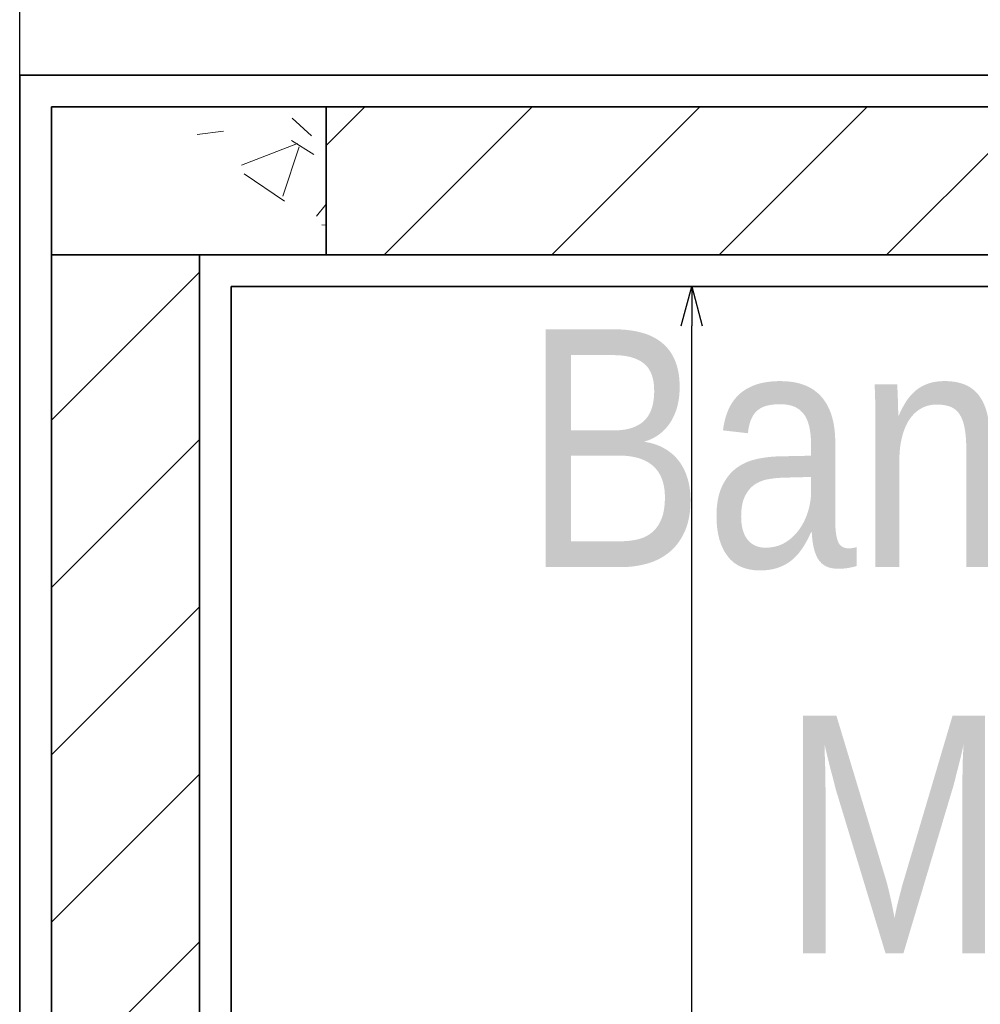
# Model space of a CAD drawing. Header units: millimetres. Extents: x -35 to 343, y 0 to 93.
# Tile 79 of 128: x 205.59 to 206.81, y 53.23 to 54.49. Entities that reach past the tile are written whole.
import ezdxf

# ---------------------------------------------------------------- set-up
doc = ezdxf.new("R2010")
doc.units = ezdxf.units.MM
for name, color, linetype, lineweight in [('ARQ - ALVENARIA - OSSO', 2, 'Continuous', 35), ('ARQ - PAREDES_HACHURA', 9, 'Continuous', 35), ('ARQ - PILAR', 4, 'Continuous', 15), ('ARQ -TEXTO_AMBIENTE', 2, 'Continuous', 5)]:
    doc.layers.add(name, color=color, linetype=linetype, lineweight=lineweight)
doc.styles.add('Arial Narrow', font='ARIALN.TTF', dxfattribs={"height": 0.225})
doc.styles.add('GULIM', font='Gulim.ttf')
doc.dimstyles.new('GULIM-100', dxfattribs={"dimtxt": 0.1, "dimasz": 0.05, "dimexe": 0.2, "dimexo": 0, "dimgap": 0.025, "dimtad": 1, "dimdec": 0, "dimlfac": 100, "dimzin": 12, "dimdsep": 46, "dimtxsty": 'GULIM', "dimblk": 'OPEN30', "dimcen": 0, "dimclrd": 152, "dimclre": 152, "dimclrt": 152, "dimaunit": 1, "dimadec": 0, "dimazin": 0, "dimtfac": 1.875, "dimtdec": 0, "dimtmove": 2, "dimatfit": 3, "dimldrblk": 'OPEN30', "dimfxl": 0, "dimtolj": 1, "dimtzin": 12, "dimlwd": -1, "dimarcsym": 0})
pattern_1 = [(45, (197.30759, 58.01997), (-0.1065823, 0.1065823), [])]

# ---------------------------------------------------------------- blocks, each defined once
blk = doc.blocks.new('_Open30')
at = {"color": 0, "linetype": 'ByBlock', "lineweight": -2}
for p, q in [((-1, 0.268), (0, 0)), ((0, 0), (-1, -0.268)), ((0, 0), (-1, 0))]:
    blk.add_line(p, q, dxfattribs=at)
blk = doc.blocks.new('*D441')
at = {"color": 152, "lineweight": -2, "transparency": 16777216}
for p, q in [((205.8566, 54.1468), (206.6429, 54.1468)), ((205.8566, 52.0608), (206.6429, 52.0608))]:
    blk.add_line(p, q, dxfattribs=at)
at = {"color": 152, "transparency": 16777216}
blk.add_line((206.4429, 52.1108), (206.4429, 54.0968), dxfattribs=at)
at = {"layer": 'DEFPOINTS', "color": 0, "transparency": 16777216}
for p in [(205.8566, 54.1468), (206.4429, 54.1468), (205.8566, 52.0608)]:
    blk.add_point(p, dxfattribs=at)
at = {"color": 152, "transparency": 16777216, "xscale": 0.05, "yscale": 0.05, "zscale": 0.05}
for p, rotation in [((206.4429, 54.1468), 90), ((206.4429, 52.0608), 270)]:
    blk.add_blockref('_Open30', p, dxfattribs=dict(at, rotation=rotation))
at = {"color": 152, "transparency": 16777216, "insert": (206.3667, 53.1038), "char_height": 0.1, "attachment_point": 5, "rotation": 90, "style": 'GULIM'}
blk.add_mtext('\\A1;209', dxfattribs=at)

msp = doc.modelspace()

# ---------------------------------------------------------------- hatches: boundary and pattern name
at = {"layer": 'ARQ - PAREDES_HACHURA'}
h = msp.add_hatch(dxfattribs=at)
h.set_pattern_fill('FP_6', color=256, scale=1.345805, style=0, pattern_type=2)
h.set_pattern_definition(pattern_1)
h.paths.add_polyline_path([(209.2847, 54.18721), (209.59797, 54.18721), (209.59797, 54.37563), (205.97775, 54.37563), (205.97775, 54.18721), (206.99945, 54.18721)], flags=0)
h = msp.add_hatch(dxfattribs=at)
h.set_pattern_fill('FP_6', color=256, scale=1.345805, style=0, pattern_type=2)
h.set_pattern_definition(pattern_1)
h.paths.add_polyline_path([(205.81625, 49.66531), (205.81625, 54.18722), (205.62784, 54.18722), (205.62784, 52.02047), (205.69513, 52.02047), (205.69513, 51.83205), (205.62784, 51.83205), (205.62784, 49.66531)], flags=0)
at = {"layer": 'ARQ - PILAR'}
h = msp.add_hatch(dxfattribs=at)
h.set_pattern_fill('FP_1', color=256, scale=1.345805, style=0, pattern_type=2)
h.set_pattern_definition([(50, (197.3076, 58.02), (0.73539, -0.063667), [0.07671, -0.84651]), (355, (197.3076, 58.02), (-0.141886, 0.771645), [0.061907, -0.67694]), (100.451, (197.3695, 58.0146), (0.59344, 0.7075), [0.065944, -0.71866]), (46.184, (197.3076, 58.2245), (1.094305, -0.16965), [0.11574, -1.2691]), (96.636, (197.3991, 58.2111), (0.9582, 0.99893), [0.09824, -1.07799]), (351.184, (197.3076, 58.2245), (0.95852, 0.99942), [0.09286, -1.01474]), (21, (197.4099, 58.1734), (0.61232, -0.41221), [0.07671, -0.84651]), (326, (197.4099, 58.1734), (0.250004, 0.743684), [0.061907, -0.67694]), (71.451, (197.461, 58.13975), (0.862037, 0.33109), [0.065944, -0.71866]), (37.5, (197.3076, 58.01997), (0.0123895, 0.3419915), [0.033645, -0.63522, 0.033645, -0.652716, -0.679632]), (37.5, (197.3076, 58.01997), (0.0123895, 0.3419915), [-1.355226, 0.033645, -0.645987]), (7.5, (197.3076, 58.01997), (0.269781, 0.404735), [0.033645, -0.357984, 0.033645, -0.61907, -0.258395]), (7.5, (197.3076, 58.01997), (0.269781, 0.404735), [-1.044345, 0.033645, -0.22475]), (327.5, (197.0788, 58.01997), (0.547047, -0.022983), [0.033645, -0.222058, 0.033645, -0.765763, -1.06184]), (327.5, (197.0788, 58.01997), (0.547047, -0.022983), [-1.056457, 0.033645, -1.028195]), (317.5, (196.97652, 58.01997), (0.597536, 0.102292), [0.033645, -0.300115, 0.033645, -0.497948, -0.75365]), (317.5, (196.97652, 58.01997), (0.597536, 0.102292), [-0.864007, 0.033645, -0.720006])])
h.paths.add_polyline_path([(205.97775, 54.18721), (205.97775, 54.37563), (205.62784, 54.37563), (205.62784, 54.18722), (205.85683, 54.18721)], flags=0)

# ---------------------------------------------------------------- linework, layer by layer
at = {"color": 2, "linetype": 'Continuous'}
msp.add_lwpolyline([(205.58747, 54.416), (205.58747, 55.32442), (208.31272, 55.32442)], dxfattribs=at)
at = {"layer": 'ARQ - ALVENARIA - OSSO'}
for p, q in [((205.58747, 54.416), (205.58747, 52.06084)), ((209.55759, 54.416), (205.58747, 54.416)), ((205.62784, 52.06084), (205.62784, 54.37563)), ((205.62784, 54.37563), (209.55759, 54.37563)), ((205.97775, 54.37563), (205.97775, 54.18721)), ((205.81625, 54.18722), (205.62784, 54.18722)), ((205.81625, 54.18722), (205.81625, 52.02047)), ((209.59797, 54.18721), (205.81625, 54.18721)), ((205.85663, 54.14684), (209.55759, 54.14684)), ((205.85663, 52.06084), (205.85663, 54.14684))]:
    msp.add_line(p, q, dxfattribs=at)
at = {"layer": 'ARQ - PILAR'}
for p, q in [((205.97775, 54.37563), (205.62784, 54.37563)), ((205.62784, 54.37563), (205.62784, 54.18721)), ((205.97775, 54.18721), (205.97775, 54.37563)), ((205.62784, 54.18721), (205.97775, 54.18721))]:
    msp.add_line(p, q, dxfattribs=at)

# ---------------------------------------------------------------- texts
at = {"layer": 'ARQ -TEXTO_AMBIENTE', "insert": (207.33682, 54.09235), "char_height": 0.3028062, "width": 2.6587896, "attachment_point": 2, "line_spacing_factor": 0.974696, "style": 'Arial Narrow'}
msp.add_mtext('Banheiro PCD\\PMasculino', dxfattribs=at)

# ---------------------------------------------------------------- dimensions: what is measured, and where the dimension line sits
dim = msp.add_linear_dim(base=(206.44294, 54.14684), p1=(205.85663, 52.06084), p2=(205.85663, 54.14684), angle=90, dimstyle='GULIM-100')
dim.commit()
dim.dimension.update_dxf_attribs({"geometry": '*D441', "text_midpoint": (206.36667, 53.10384)})

doc.saveas('drawing.dxf')
